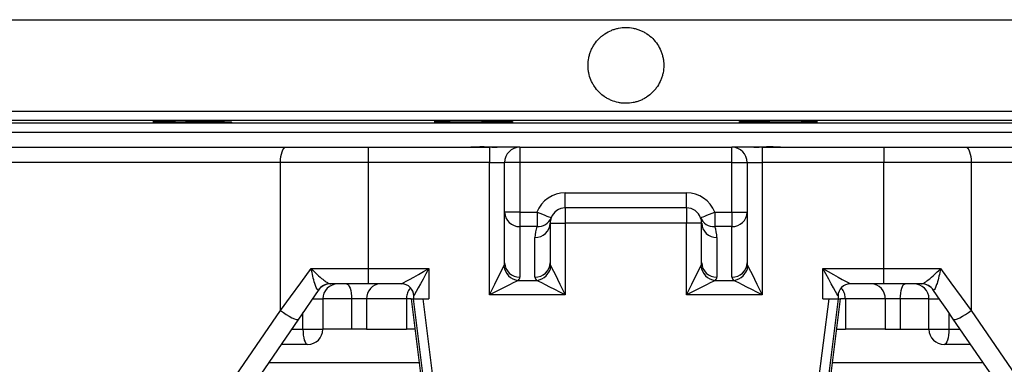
# Model space of a CAD drawing. Header units: millimetres. Extents: x 2267 to 4635, y 1105 to 5811.
# Tile 6 of 23: x 2887 to 3537, y 2871 to 3099. Entities that reach past the tile are written whole.
import ezdxf

# ---------------------------------------------------------------- set-up
doc = ezdxf.new("R2010")
doc.units = ezdxf.units.MM
doc.header["$LTSCALE"] = 2

msp = doc.modelspace()

# ---------------------------------------------------------------- linework, layer by layer
at = {"color": 8, "linetype": 'Continuous', "lineweight": 25}
for p, q in [((2696.86, 3098.63), (3876.86, 3098.63)), ((2696.86, 3038.43), (3876.86, 3038.43)), ((2702.76, 3032.43), (3870.97, 3032.43)), ((2798.97, 3030.75), (3774.75, 3030.75)), ((3079.97, 2914.53), (3086.86, 2914.53)), ((3105.8, 2914.53), (3086.86, 2914.53)), ((3145.21, 2914.53), (3142.02, 2914.53)), ((3431.7, 2914.53), (3428.51, 2914.53)), ((3486.86, 2914.53), (3467.93, 2914.53)), ((3486.86, 2914.53), (3493.75, 2914.53)), ((3073.77, 2894.53), (3073.77, 2905.53)), ((3499.95, 2905.53), (3499.95, 2894.53)), ((3066.2, 2894.53), (3073.77, 2894.53)), ((3499.95, 2894.53), (3507.53, 2894.53))]:
    msp.add_line(p, q, dxfattribs=at)
at = {"color": 7, "linetype": 'Continuous', "lineweight": 25}
for p, q in [((2804.86, 3024.53), (3768.86, 3024.53)), ((2778.73, 3014.53), (3062.6, 3014.53)), ((3062.6, 3014.53), (3116.75, 3014.53)), ((3116.75, 3014.53), (3116.75, 3004.53)), ((3116.75, 3014.53), (3196.86, 3014.53)), ((3196.86, 3014.53), (3196.86, 3004.53)), ((3216.86, 3014.53), (3196.86, 3014.53)), ((3216.86, 3014.53), (3216.86, 3004.53)), ((3216.86, 3014.53), (3356.86, 3014.53)), ((3356.86, 3004.53), (3356.86, 3014.53)), ((3376.86, 3014.53), (3356.86, 3014.53)), ((3376.86, 3014.53), (3376.86, 3004.53)), ((3376.86, 3014.53), (3456.98, 3014.53)), ((3456.98, 3014.53), (3456.98, 3004.53)), ((3456.98, 3014.53), (3511.12, 3014.53)), ((3511.12, 3014.53), (3794.99, 3014.53)), ((3058.99, 3004.53), (2776.86, 3004.53)), ((3116.75, 3004.53), (3058.99, 3004.53)), ((3058.99, 2906.94), (3058.99, 3004.53)), ((3196.86, 3004.53), (3116.75, 3004.53)), ((3116.75, 3004.53), (3116.75, 2934.53)), ((3196.86, 3004.53), (3206.86, 3004.53)), ((3196.86, 2917.32), (3196.86, 3004.53)), ((3216.86, 3004.53), (3206.86, 3004.53)), ((3206.86, 2971.74), (3206.86, 3004.53)), ((3216.86, 3004.53), (3216.86, 2971.74)), ((3356.86, 3004.53), (3216.86, 3004.53)), ((3356.86, 2971.74), (3356.86, 3004.53)), ((3356.86, 3004.53), (3366.86, 3004.53)), ((3366.86, 3004.53), (3366.86, 2971.74)), ((3366.86, 3004.53), (3376.86, 3004.53)), ((3376.86, 3004.53), (3376.86, 2917.32)), ((3456.98, 3004.53), (3376.86, 3004.53)), ((3514.73, 3004.53), (3456.98, 3004.53)), ((3456.98, 2934.53), (3456.98, 3004.53)), ((3514.73, 3004.53), (3514.73, 2906.94)), ((3796.86, 3004.53), (3514.73, 3004.53)), ((3246.86, 2974.53), (3246.86, 2984.53)), ((3246.86, 2984.53), (3326.86, 2984.53)), ((3326.86, 2974.53), (3326.86, 2984.53)), ((3216.86, 2971.74), (3206.86, 2971.74)), ((3206.86, 2938.4), (3206.86, 2971.74)), ((3216.86, 2971.74), (3216.86, 2962.25)), ((3216.86, 2971.74), (3228.21, 2971.74)), ((3228.21, 2971.74), (3228.21, 2962.25)), ((3326.86, 2974.53), (3246.86, 2974.53)), ((3246.86, 2974.53), (3246.86, 2964.53)), ((3326.86, 2974.53), (3326.86, 2964.53)), ((3345.52, 2971.74), (3356.86, 2971.74)), ((3345.52, 2971.74), (3345.52, 2962.25)), ((3356.86, 2971.74), (3356.86, 2962.25)), ((3356.86, 2971.74), (3366.86, 2971.74)), ((3366.86, 2971.74), (3366.86, 2938.4)), ((3236.86, 2964.53), (3236.86, 2938.4)), ((3236.86, 2964.53), (3246.86, 2964.53)), ((3326.86, 2964.53), (3246.86, 2964.53)), ((3246.86, 2964.53), (3246.86, 2917.32)), ((3336.86, 2964.53), (3326.86, 2964.53)), ((3326.86, 2917.32), (3326.86, 2964.53)), ((3336.86, 2938.4), (3336.86, 2964.53)), ((3228.21, 2962.25), (3216.86, 2962.25)), ((3216.86, 2962.25), (3216.86, 2928.92)), ((3356.86, 2962.25), (3345.52, 2962.25)), ((3356.86, 2928.92), (3356.86, 2962.25)), ((3226.86, 2928.92), (3226.86, 2955.04)), ((3346.86, 2955.04), (3346.86, 2928.92)), ((3079.27, 2934.53), (3116.75, 2934.53)), ((3116.75, 2934.53), (3156.86, 2934.53)), ((3116.75, 2934.53), (3116.75, 2924.53)), ((3156.86, 2934.53), (3156.86, 2914.53)), ((3416.86, 2934.53), (3456.98, 2934.53)), ((3416.86, 2914.53), (3416.86, 2934.53)), ((3456.98, 2924.53), (3456.98, 2934.53)), ((3456.98, 2934.53), (3494.46, 2934.53)), ((3116.75, 2924.53), (3091.71, 2924.53)), ((3091.71, 2924.53), (3092.12, 2924.53)), ((3138.86, 2924.53), (3116.75, 2924.53)), ((3215.84, 2926.81), (3227.89, 2926.81)), ((3345.84, 2926.81), (3357.89, 2926.81)), ((3456.98, 2924.53), (3434.86, 2924.53)), ((3482.01, 2924.53), (3456.98, 2924.53)), ((3481.61, 2924.53), (3482.01, 2924.53)), ((3083.88, 2920.2), (3083.78, 2920.35)), ((3246.86, 2917.32), (3196.86, 2917.32)), ((3376.86, 2917.32), (3326.86, 2917.32)), ((3489.95, 2920.35), (3489.84, 2920.2)), ((3086.86, 2914.53), (3086.86, 2894.53)), ((3115.75, 2914.53), (3105.8, 2914.53)), ((3105.8, 2914.53), (3105.8, 2894.53)), ((3115.75, 2914.53), (3115.75, 2894.53)), ((3142.02, 2914.53), (3115.75, 2914.53)), ((3142.02, 2914.53), (3142.02, 2894.53)), ((3145.21, 2914.53), (3164.87, 2759.35)), ((3145.21, 2914.53), (3146.76, 2914.53)), ((3165.95, 2763.05), (3146.76, 2914.53)), ((3146.76, 2914.53), (3152.81, 2914.53)), ((3146.86, 2914.53), (3146.86, 2916.53)), ((3152.81, 2914.53), (3171.9, 2763.81)), ((3152.81, 2914.53), (3156.86, 2914.53)), ((3401.82, 2763.81), (3420.92, 2914.53)), ((3426.97, 2914.53), (3407.77, 2763.05)), ((3408.85, 2759.35), (3428.51, 2914.53)), ((3416.86, 2914.53), (3420.92, 2914.53)), ((3420.92, 2914.53), (3426.97, 2914.53)), ((3426.86, 2916.53), (3426.86, 2914.53)), ((3426.97, 2914.53), (3428.51, 2914.53)), ((3457.97, 2914.53), (3431.7, 2914.53)), ((3431.7, 2914.53), (3431.7, 2894.53)), ((3467.93, 2914.53), (3457.97, 2914.53)), ((3457.97, 2914.53), (3457.97, 2894.53)), ((3467.93, 2914.53), (3467.93, 2894.53)), ((3486.86, 2894.53), (3486.86, 2914.53)), ((2776.33, 2496.63), (3058.99, 2906.94)), ((3514.73, 2906.94), (3797.39, 2496.63)), ((3070.84, 2901.26), (2778.63, 2477.09)), ((3795.1, 2477.09), (3502.89, 2901.26)), ((3073.77, 2894.53), (3086.86, 2894.53)), ((3105.8, 2894.53), (3086.86, 2894.53)), ((3115.75, 2894.53), (3105.8, 2894.53)), ((3115.75, 2894.53), (3142.02, 2894.53)), ((3147.74, 2894.53), (3142.02, 2894.53)), ((3425.98, 2894.53), (3431.7, 2894.53)), ((3457.97, 2894.53), (3431.7, 2894.53)), ((3457.97, 2894.53), (3467.93, 2894.53)), ((3467.93, 2894.53), (3486.86, 2894.53)), ((3486.86, 2894.53), (3499.95, 2894.53)), ((3076.86, 2884.53), (3059.31, 2884.53)), ((3514.42, 2884.53), (3496.86, 2884.53)), ((3150.53, 2872.53), (3051.04, 2872.53)), ((3522.68, 2872.53), (3423.19, 2872.53))]:
    msp.add_line(p, q, dxfattribs=at)
at = {"color": 7, "linetype": 'Continuous', "lineweight": 25, "flags": 128}
for points in [[(3058.99, 3004.53), (3059.06, 3006.48), (3059.27, 3008.36), (3059.6, 3010.08), (3060.05, 3011.6), (3060.59, 3012.84), (3061.22, 3013.77), (3061.9, 3014.34), (3062.6, 3014.53)], [(3511.12, 3014.53), (3511.83, 3014.34), (3512.51, 3013.77), (3513.13, 3012.84), (3513.68, 3011.6), (3514.13, 3010.08), (3514.46, 3008.36), (3514.66, 3006.48), (3514.73, 3004.53)], [(3228.21, 2971.74), (3230.03, 2971.03), (3231.78, 2970.36), (3233.39, 2969.73), (3234.8, 2969.19), (3235.96, 2968.74), (3236.82, 2968.41), (3237.35, 2968.2), (3237.53, 2968.13)], [(3336.19, 2968.13), (3336.37, 2968.2), (3336.9, 2968.41), (3337.76, 2968.74), (3338.92, 2969.19), (3340.34, 2969.73), (3341.95, 2970.36), (3343.7, 2971.03), (3345.52, 2971.74)], [(3058.99, 2906.94), (3065.65, 2916), (3072.42, 2925.21), (3079.27, 2934.53)], [(3138.86, 2924.53), (3139.21, 2924.72), (3140.23, 2925.29), (3141.9, 2926.21), (3144.13, 2927.46), (3146.86, 2928.97), (3149.97, 2930.7), (3153.35, 2932.58), (3156.86, 2934.53)], [(3156.86, 2934.53), (3154.91, 2931.02), (3153.04, 2927.64), (3151.31, 2924.53), (3149.79, 2921.8), (3148.55, 2919.56), (3147.62, 2917.9), (3147.05, 2916.87), (3146.86, 2916.53)], [(3196.86, 2917.32), (3198.64, 2920.87), (3200.36, 2924.31), (3201.96, 2927.52), (3203.41, 2930.41), (3204.65, 2932.89), (3205.64, 2934.87), (3206.35, 2936.29)], [(3237.38, 2936.29), (3238.09, 2934.87), (3239.08, 2932.89), (3240.32, 2930.41), (3241.76, 2927.52), (3243.37, 2924.31), (3245.09, 2920.87), (3246.86, 2917.32)], [(3326.86, 2917.32), (3328.64, 2920.87), (3330.36, 2924.31), (3331.96, 2927.52), (3333.41, 2930.41), (3334.65, 2932.89), (3335.64, 2934.87), (3336.35, 2936.29)], [(3367.38, 2936.29), (3368.09, 2934.87), (3369.08, 2932.89), (3370.32, 2930.41), (3371.76, 2927.52), (3373.37, 2924.31), (3375.09, 2920.87), (3376.86, 2917.32)], [(3416.86, 2934.53), (3420.37, 2932.58), (3423.75, 2930.7), (3426.86, 2928.97), (3429.59, 2927.46), (3431.83, 2926.21), (3433.49, 2925.29), (3434.52, 2924.72), (3434.86, 2924.53)], [(3426.86, 2916.53), (3426.67, 2916.87), (3426.1, 2917.9), (3425.18, 2919.56), (3423.93, 2921.8), (3422.42, 2924.53), (3420.69, 2927.64), (3418.81, 2931.02), (3416.86, 2934.53)], [(3494.46, 2934.53), (3501.31, 2925.21), (3508.07, 2916), (3514.73, 2906.94)], [(3102.59, 2924.53), (3103.22, 2924.34), (3103.82, 2923.77), (3104.37, 2922.84), (3104.86, 2921.6), (3105.26, 2920.08), (3105.55, 2918.36), (3105.74, 2916.48), (3105.8, 2914.53)], [(3215.84, 2926.81), (3214.41, 2926.1), (3212.43, 2925.11), (3209.96, 2923.87), (3207.06, 2922.42), (3203.85, 2920.81), (3200.41, 2919.1), (3196.86, 2917.32)], [(3246.86, 2917.32), (3243.31, 2919.1), (3239.88, 2920.81), (3236.66, 2922.42), (3233.77, 2923.87), (3231.29, 2925.11), (3229.31, 2926.1), (3227.89, 2926.81)], [(3345.84, 2926.81), (3344.41, 2926.1), (3342.43, 2925.11), (3339.96, 2923.87), (3337.06, 2922.42), (3333.85, 2920.81), (3330.41, 2919.1), (3326.86, 2917.32)], [(3376.86, 2917.32), (3373.31, 2919.1), (3369.88, 2920.81), (3366.66, 2922.42), (3363.77, 2923.87), (3361.29, 2925.11), (3359.31, 2926.1), (3357.89, 2926.81)], [(3467.93, 2914.53), (3467.99, 2916.48), (3468.17, 2918.36), (3468.47, 2920.08), (3468.86, 2921.6), (3469.35, 2922.84), (3469.9, 2923.77), (3470.51, 2924.34), (3471.13, 2924.53)], [(3083.88, 2920.2), (3079.49, 2913.83), (3075.14, 2907.51), (3070.84, 2901.26)], [(3502.89, 2901.26), (3498.59, 2907.51), (3494.24, 2913.83), (3489.84, 2920.2)], [(3058.99, 2906.94), (3060.83, 2905.56), (3062.76, 2904.26), (3064.69, 2903.1), (3066.5, 2902.15), (3068.1, 2901.47), (3069.4, 2901.08), (3070.33, 2901.01), (3070.84, 2901.26)], [(3502.89, 2901.26), (3503.4, 2901.01), (3504.32, 2901.08), (3505.62, 2901.47), (3507.22, 2902.15), (3509.03, 2903.1), (3510.96, 2904.26), (3512.9, 2905.56), (3514.73, 2906.94)], [(3073.77, 2894.53), (3073.83, 2892.58), (3074.01, 2890.7), (3074.29, 2888.97), (3074.68, 2887.46), (3075.15, 2886.21), (3075.68, 2885.29), (3076.26, 2884.72), (3076.86, 2884.53)], [(3499.95, 2894.53), (3499.89, 2892.58), (3499.72, 2890.7), (3499.43, 2888.97), (3499.05, 2887.46), (3498.58, 2886.21), (3498.04, 2885.29), (3497.47, 2884.72), (3496.86, 2884.53)]]:
    msp.add_lwpolyline(points, dxfattribs=at)
at = {"color": 7, "linetype": 'Continuous', "lineweight": 25}
for centre, radius, start, end in [((3216.86, 3004.53), 10, 90, 180), ((3356.86, 3004.53), 10, 0, 90), ((3246.86, 2964.53), 20, 90, 158.87649), ((3326.86, 2964.53), 20, 21.12351, 90), ((3216.61, 2972), 9.75, 181.5487, 271.46848), ((3246.86, 2964.53), 10, 90, 158.87649), ((3326.86, 2964.53), 10, 21.12351, 90), ((3357.11, 2972), 9.75, 268.53152, 358.4513), ((3227.11, 2964.79), 9.75, 268.53151, 358.45202), ((3228.76, 2971.7), 9.47, 266.61973, 337.85858), ((3246.86, 2964.53), 10, 158.87649, 180), ((3344.96, 2971.7), 9.47, 202.14142, 273.38027), ((3326.86, 2964.53), 10, 0, 21.12351), ((3346.61, 2964.79), 9.75, 181.54798, 271.46849), ((3246.86, 2955.04), 20, 158.87649, 180), ((3326.86, 2955.04), 20, 0, 21.12351), ((3216.61, 2938.67), 9.75, 181.5487, 271.46848), ((3227.11, 2938.67), 9.75, 268.53153, 358.45129), ((3346.61, 2938.67), 9.75, 181.54871, 271.46847), ((3357.11, 2938.67), 9.75, 268.53152, 358.4513), ((3217.04, 2937.5), 10.76, 186.43545, 263.56477), ((3226.68, 2937.5), 10.76, 276.43525, 353.56452), ((3347.04, 2937.5), 10.76, 186.43548, 263.56475), ((3356.68, 2937.5), 10.76, 276.43523, 353.56455), ((3091.75, 2914.84), 9.69, 90.21267, 145.3892), ((3092.12, 2914.53), 10, 90, 145.43748), ((3096.86, 2914.53), 10, 90, 180), ((3125.39, 2914.9), 9.64, 92.3548, 182.17673), ((3138.86, 2916.53), 8, 0, 90), ((3434.86, 2916.53), 8, 90, 180), ((3448.34, 2914.9), 9.64, 357.82327, 87.6452), ((3476.86, 2914.53), 10, 0, 90), ((3481.61, 2914.53), 10, 34.56252, 90), ((3481.97, 2914.84), 9.69, 34.6108, 89.78733), ((3076.86, 2894.53), 10, 270, 0), ((3496.86, 2894.53), 10, 180, 270)]:
    msp.add_arc(centre, radius, start, end, dxfattribs=at)
for centre, major_axis, ratio, start_param, end_param in [((3196.86, 2938.4), (10, 0), 0.666667, 5.961435, 6.283185), ((3246.86, 2938.4), (10, 0), 0.666667, 3.141593, 3.463343), ((3326.86, 2938.4), (10, 0), 0.666667, 5.961435, 6.283185), ((3376.86, 2938.4), (10, 0), 0.666667, 3.141593, 3.463343), ((3196.86, 2928.92), (20, 0), 0.333333, 5.961435, 6.283185), ((3246.86, 2928.92), (20, 0), 0.333333, 3.141593, 3.463343), ((3326.86, 2928.92), (20, 0), 0.333333, 5.961435, 6.283185), ((3376.86, 2928.92), (20, 0), 0.333333, 3.141593, 3.463343)]:
    msp.add_ellipse(centre, major_axis=major_axis, ratio=ratio, start_param=start_param, end_param=end_param, dxfattribs=at)
for points, knots in [([(3286.86, 3093.53), (3285.21, 3093.53), (3283.59, 3093.37), (3281.19, 3092.89), (3280.4, 3092.69), (3278.83, 3092.22), (3278.05, 3091.94), (3275.78, 3091), (3274.34, 3090.23), (3272.3, 3088.87), (3271.64, 3088.38), (3270.37, 3087.33), (3269.76, 3086.78), (3268.03, 3085.05), (3267, 3083.79), (3265.62, 3081.74), (3265.2, 3081.03), (3264.43, 3079.59), (3263.73, 3078.12), (3263.18, 3076.58), (3262.71, 3075.02), (3262.5, 3074.22), (3262.02, 3071.8), (3261.86, 3070.17), (3261.86, 3067.73), (3261.9, 3066.91), (3262.06, 3065.27), (3262.18, 3064.45), (3262.66, 3062.05), (3263.13, 3060.49), (3264.07, 3058.22), (3264.43, 3057.47), (3265.2, 3056.02), (3265.62, 3055.32), (3266.98, 3053.29), (3268.01, 3052.03), (3270.34, 3049.69), (3271.61, 3048.66), (3273.64, 3047.3), (3274.34, 3046.88), (3275.78, 3046.1), (3276.53, 3045.75), (3278.8, 3044.81), (3280.36, 3044.33), (3282.76, 3043.85), (3283.58, 3043.73), (3285.22, 3043.57), (3286.04, 3043.53), (3288.48, 3043.53), (3290.11, 3043.69), (3292.52, 3044.16), (3293.33, 3044.37), (3294.89, 3044.84), (3296.43, 3045.39), (3297.9, 3046.08), (3299.35, 3046.85), (3300.06, 3047.28), (3302.11, 3048.65), (3303.37, 3049.68), (3305.1, 3051.41), (3305.65, 3052.01), (3306.69, 3053.29), (3307.19, 3053.95), (3308.55, 3055.99), (3309.32, 3057.42), (3310.26, 3059.69), (3310.54, 3060.47), (3311.02, 3062.04), (3311.22, 3062.83), (3311.7, 3065.23), (3311.86, 3066.85), (3311.86, 3069.33), (3311.82, 3070.15), (3311.66, 3071.78), (3311.54, 3072.58), (3311.23, 3074.18), (3311.03, 3074.97), (3310.56, 3076.54), (3310.28, 3077.32), (3309.34, 3079.6), (3308.57, 3081.03), (3306.76, 3083.75), (3305.71, 3085.04), (3303.4, 3087.35), (3302.14, 3088.38), (3300.1, 3089.75), (3299.39, 3090.18), (3297.94, 3090.95), (3296.47, 3091.65), (3294.94, 3092.2), (3293.37, 3092.68), (3292.57, 3092.88), (3290.15, 3093.37), (3288.51, 3093.53), (3286.86, 3093.53)], [0, 0, 0, 0, 0.03125, 0.03125, 0.046875, 0.046875, 0.0625, 0.0625, 0.09375, 0.09375, 0.109375, 0.109375, 0.125, 0.125, 0.15625, 0.15625, 0.171875, 0.171875, 0.1875, 0.203125, 0.203125, 0.21875, 0.21875, 0.25, 0.25, 0.265625, 0.265625, 0.28125, 0.28125, 0.3125, 0.3125, 0.328125, 0.328125, 0.34375, 0.34375, 0.375, 0.375, 0.40625, 0.40625, 0.421875, 0.421875, 0.4375, 0.4375, 0.46875, 0.46875, 0.484375, 0.484375, 0.5, 0.5, 0.53125, 0.53125, 0.546875, 0.546875, 0.5625, 0.578125, 0.578125, 0.59375, 0.59375, 0.625, 0.625, 0.640625, 0.640625, 0.65625, 0.65625, 0.6875, 0.6875, 0.703125, 0.703125, 0.71875, 0.71875, 0.75, 0.75, 0.765625, 0.765625, 0.78125, 0.78125, 0.796875, 0.796875, 0.8125, 0.8125, 0.84375, 0.84375, 0.875, 0.875, 0.90625, 0.90625, 0.921875, 0.921875, 0.9375, 0.953125, 0.953125, 0.96875, 0.96875, 1, 1, 1, 1]), ([(3019.13, 3030.78), (3018.05, 3030.77), (3015.88, 3030.76), (3012.06, 3030.77), (3007.95, 3030.79), (3003.63, 3030.82), (2999.24, 3030.86), (2994.88, 3030.91), (2990.69, 3030.98), (2986.78, 3031.04), (2983.28, 3031.12), (2980.26, 3031.19), (2977.83, 3031.27), (2976.05, 3031.35), (2974.97, 3031.42), (2974.62, 3031.48), (2975.02, 3031.54), (2976.14, 3031.59), (2977.97, 3031.63), (2980.43, 3031.66), (2983.48, 3031.67), (2987.01, 3031.68), (2990.94, 3031.67), (2995.14, 3031.65), (2999.5, 3031.61), (3003.9, 3031.57), (3008.21, 3031.52), (3012.31, 3031.46), (3016.07, 3031.39), (3019.41, 3031.32), (3022.21, 3031.24), (3024.41, 3031.16), (3025.92, 3031.09), (3026.74, 3031.01), (3026.8, 3030.95), (3026.14, 3030.89), (3024.73, 3030.84), (3022.53, 3030.8), (3020.34, 3030.78), (3019.13, 3030.78)], [0, 0, 0, 0, 0.026841, 0.053683, 0.080524, 0.107365, 0.134207, 0.16105, 0.187896, 0.214741, 0.241592, 0.268442, 0.295295, 0.322148, 0.349001, 0.375855, 0.402706, 0.429557, 0.456405, 0.483252, 0.510096, 0.536941, 0.563783, 0.590625, 0.617467, 0.644309, 0.671154, 0.697998, 0.724846, 0.751695, 0.778546, 0.805398, 0.832252, 0.859105, 0.885958, 0.91281, 0.93966, 0.96651, 1, 1, 1, 1]), ([(3204.78, 3030.85), (3203.7, 3030.83), (3201.53, 3030.81), (3197.71, 3030.78), (3193.6, 3030.77), (3189.29, 3030.77), (3184.89, 3030.78), (3180.53, 3030.81), (3176.34, 3030.84), (3172.43, 3030.89), (3168.93, 3030.95), (3165.91, 3031.02), (3163.48, 3031.09), (3161.7, 3031.17), (3160.62, 3031.25), (3160.26, 3031.32), (3160.66, 3031.39), (3161.78, 3031.46), (3163.61, 3031.52), (3166.07, 3031.57), (3169.12, 3031.62), (3172.65, 3031.65), (3176.58, 3031.67), (3180.78, 3031.68), (3185.15, 3031.67), (3189.55, 3031.65), (3193.85, 3031.63), (3197.95, 3031.59), (3201.72, 3031.54), (3205.05, 3031.48), (3207.85, 3031.41), (3210.05, 3031.34), (3211.57, 3031.26), (3212.39, 3031.19), (3212.45, 3031.11), (3211.79, 3031.04), (3210.38, 3030.97), (3208.18, 3030.9), (3205.99, 3030.87), (3204.78, 3030.85)], [0, 0, 0, 0, 0.026843, 0.053685, 0.080528, 0.107371, 0.134212, 0.161053, 0.187895, 0.214737, 0.241582, 0.268427, 0.295277, 0.322126, 0.348979, 0.375832, 0.402685, 0.429539, 0.45639, 0.483242, 0.510091, 0.536939, 0.563783, 0.590628, 0.61747, 0.644313, 0.671155, 0.697997, 0.724841, 0.751685, 0.778532, 0.80538, 0.832231, 0.859082, 0.885936, 0.912789, 0.939642, 0.966495, 1, 1, 1, 1]), ([(3405.73, 3030.98), (3404.64, 3030.95), (3402.47, 3030.91), (3398.65, 3030.86), (3394.55, 3030.82), (3390.23, 3030.79), (3385.83, 3030.77), (3381.47, 3030.76), (3377.28, 3030.77), (3373.38, 3030.8), (3369.87, 3030.83), (3366.85, 3030.88), (3364.43, 3030.93), (3362.64, 3031), (3361.57, 3031.07), (3361.21, 3031.14), (3361.61, 3031.22), (3362.72, 3031.3), (3364.55, 3031.37), (3367.01, 3031.44), (3370.06, 3031.5), (3373.6, 3031.56), (3377.52, 3031.6), (3381.73, 3031.64), (3386.09, 3031.66), (3390.49, 3031.67), (3394.8, 3031.67), (3398.89, 3031.66), (3402.66, 3031.64), (3406, 3031.6), (3408.8, 3031.55), (3411, 3031.5), (3412.51, 3031.43), (3413.33, 3031.36), (3413.39, 3031.29), (3412.73, 3031.21), (3411.33, 3031.14), (3409.12, 3031.06), (3406.94, 3031), (3405.73, 3030.98)], [0, 0, 0, 0, 0.026847, 0.053694, 0.080541, 0.107388, 0.134232, 0.161077, 0.187918, 0.214759, 0.241601, 0.268442, 0.295287, 0.322131, 0.34898, 0.375829, 0.402681, 0.429534, 0.456387, 0.483241, 0.510093, 0.536945, 0.563794, 0.590643, 0.617488, 0.644333, 0.671176, 0.698018, 0.72486, 0.751702, 0.778546, 0.805389, 0.832236, 0.859083, 0.885934, 0.912785, 0.939638, 0.966491, 1, 1, 1, 1]), ([(3179.28, 3014.53), (3181.01, 3014.59), (3185.33, 3014.75), (3191.28, 3015.09), (3196.51, 3014.84), (3199.65, 3014.61), (3201.33, 3014.56), (3201.86, 3014.55)], [0, 0, 0, 0, 0.222729, 0.557379, 0.737074, 0.916818, 1, 1, 1, 1]), ([(3371.2, 3014.53), (3371.22, 3014.53), (3372.36, 3014.53), (3374.76, 3014.66), (3378.67, 3014.94), (3382.85, 3015.02), (3387.92, 3014.82), (3391.5, 3014.66), (3393.65, 3014.56)], [0, 0, 0, 0, 0.003964, 0.1826348, 0.3613864, 0.5429362, 0.7245048, 1, 1, 1, 1]), ([(3079.27, 2934.53), (3079.28, 2934.52), (3080.21, 2933.56), (3082.46, 2931.32), (3085.83, 2928.27), (3088.78, 2925.98), (3090.76, 2924.74), (3091.42, 2924.59), (3091.71, 2924.53)], [0, 0, 0, 0, 0.002299, 0.209734, 0.490273, 0.705464, 0.86767, 1, 1, 1, 1]), ([(3083.78, 2920.35), (3083.59, 2920.46), (3083.22, 2920.68), (3082.45, 2922.22), (3081.43, 2925.06), (3080.26, 2929.4), (3079.56, 2932.81), (3079.27, 2934.51), (3079.27, 2934.53)], [0, 0, 0, 0, 0.132419, 0.262161, 0.462474, 0.731334, 0.997257, 1, 1, 1, 1]), ([(3482.01, 2924.53), (3482.31, 2924.59), (3482.97, 2924.74), (3484.95, 2925.98), (3487.9, 2928.27), (3491.27, 2931.32), (3493.52, 2933.56), (3494.45, 2934.52), (3494.46, 2934.53)], [0, 0, 0, 0, 0.13233, 0.294536, 0.509727, 0.790266, 0.997701, 1, 1, 1, 1]), ([(3494.46, 2934.53), (3494.46, 2934.51), (3494.16, 2932.81), (3493.46, 2929.4), (3492.29, 2925.06), (3491.27, 2922.22), (3490.5, 2920.68), (3490.13, 2920.46), (3489.95, 2920.35)], [0, 0, 0, 0, 0.002743, 0.268666, 0.537526, 0.737839, 0.867581, 1, 1, 1, 1])]:
    msp.add_open_spline(points, degree=3, knots=knots, dxfattribs=at)
at = {"color": 8, "linetype": 'Continuous', "lineweight": 25}
for points, knots in [([(3144.81, 2921.72), (3144.47, 2921.4), (3143.42, 2920.37), (3142.32, 2917.84), (3142.12, 2915.63), (3142.02, 2914.53)], [0, 0, 0, 0, 0.187466, 0.593678, 1, 1, 1, 1]), ([(3431.7, 2914.53), (3431.6, 2915.63), (3431.41, 2917.84), (3430.31, 2920.37), (3429.25, 2921.4), (3428.92, 2921.72)], [0, 0, 0, 0, 0.406322, 0.812534, 1, 1, 1, 1])]:
    msp.add_open_spline(points, degree=3, knots=knots, dxfattribs=at)

doc.saveas('drawing.dxf')
